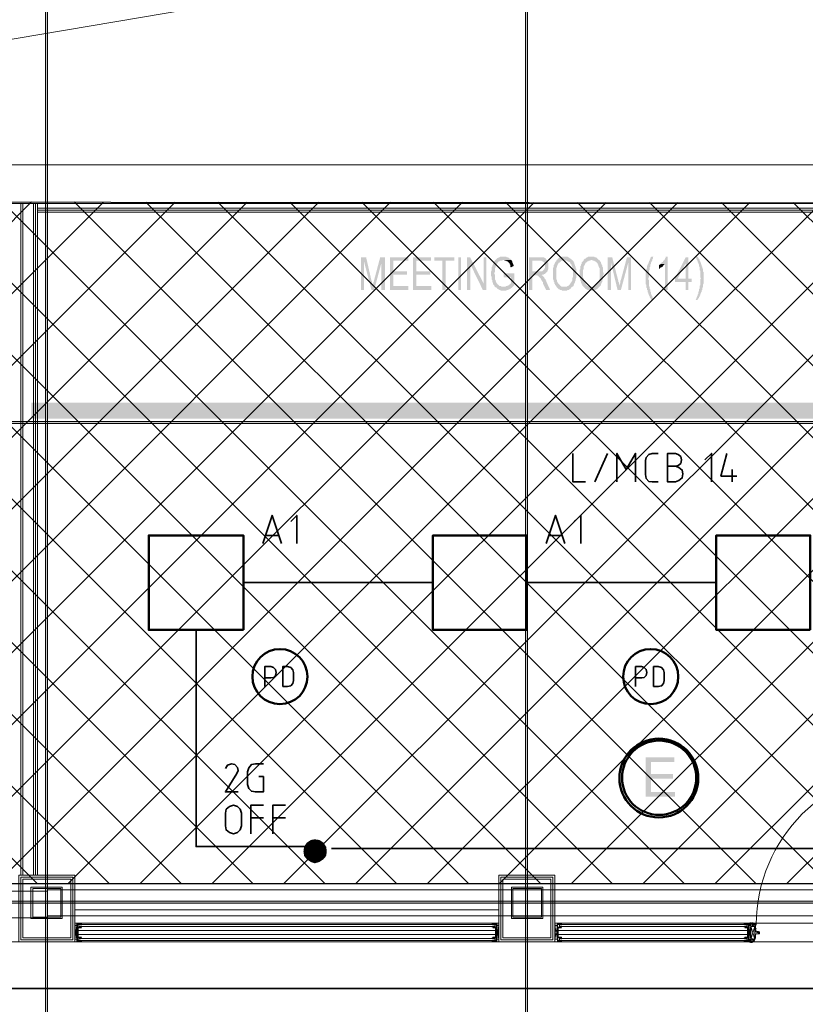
# Model space of a CAD drawing. Header units: millimetres. Extents: x 1.7 to 32.8, y 0.3 to 23.1.
# Tile 40 of 106: x 10.2 to 12.1, y 12.7 to 15.1. Entities that reach past the tile are written whole.
import ezdxf

# ---------------------------------------------------------------- set-up
doc = ezdxf.new("R2010")
doc.units = ezdxf.units.MM
doc.layers.add('PDF_Geometry', color=9, linetype='Continuous', true_color=0x808080)
doc.layers.add('PDF_Solid Fills', color=9, linetype='Continuous', true_color=0x808080)

msp = doc.modelspace()

# ---------------------------------------------------------------- hatches: boundary and pattern name
h = msp.add_hatch()
h.set_pattern_fill('ANSI37', color=256, scale=0.04)
h.paths.add_polyline_path([(8.2908, 12.9696), (8.2908, 14.6762), (14.5656, 14.6712), (14.5656, 12.9696)])
at = {"layer": 'PDF_Solid Fills', "transparency": 33554559}
for color, points in [(256, [(11.0207, 14.5362), (11.0074, 14.5362), (11.0074, 14.4545), (11.0157, 14.4545), (11.0157, 14.5245)]), (256, [(11.0207, 14.5362), (11.0157, 14.5245), (11.034, 14.4545), (11.0374, 14.4662), (11.0374, 14.4695), (11.0357, 14.4712), (11.0357, 14.4762), (11.034, 14.4779)]), (256, [(11.0674, 14.5362), (11.0557, 14.5362), (11.0407, 14.4795), (11.0407, 14.4762), (11.039, 14.4745), (11.039, 14.4695), (11.0374, 14.4679), (11.0374, 14.4662), (11.034, 14.4545), (11.0407, 14.4545), (11.059, 14.5229)]), (256, [(11.1257, 14.5362), (11.0807, 14.5362), (11.0807, 14.4545), (11.1257, 14.4545), (11.1257, 14.4645), (11.089, 14.4645), (11.089, 14.4929), (11.1224, 14.4929), (11.1224, 14.5012), (11.089, 14.5012), (11.089, 14.5279), (11.1257, 14.5279)]), (256, [(11.1824, 14.5362), (11.1374, 14.5362), (11.1374, 14.4545), (11.184, 14.4545), (11.184, 14.4645), (11.1457, 14.4645), (11.1457, 14.4929), (11.1807, 14.4929), (11.1807, 14.5012), (11.1457, 14.5012), (11.1457, 14.5279), (11.1824, 14.5279)]), (256, [(11.2407, 14.5362), (11.1907, 14.5362), (11.1907, 14.5279), (11.2107, 14.5279), (11.2107, 14.4545), (11.219, 14.4545), (11.219, 14.5279), (11.2407, 14.5279)]), (256, [(11.2807, 14.5362), (11.2724, 14.5362), (11.2724, 14.4545), (11.2807, 14.4545), (11.2807, 14.5195)]), (256, [(11.3207, 14.5362), (11.314, 14.5362), (11.314, 14.4712), (11.3124, 14.4545), (11.3207, 14.4545)]), (256, [(11.364, 14.5379), (11.3557, 14.5379), (11.354, 14.5362), (11.3524, 14.5362), (11.3507, 14.5345), (11.349, 14.5345), (11.3474, 14.5329), (11.3474, 14.5329), (11.3457, 14.5312), (11.344, 14.5295), (11.3424, 14.5295), (11.3424, 14.5279), (11.3407, 14.5262), (11.339, 14.5245), (11.339, 14.5212), (11.3373, 14.5195), (11.3373, 14.5179), (11.3373, 14.5179), (11.3357, 14.5145), (11.3357, 14.5129), (11.334, 14.5112), (11.334, 14.5029), (11.3324, 14.4995), (11.3324, 14.4912), (11.334, 14.4879), (11.334, 14.4812), (11.3357, 14.4795), (11.3357, 14.4745), (11.3373, 14.4729), (11.3373, 14.4695), (11.339, 14.4679), (11.3407, 14.4662), (11.3407, 14.4645), (11.3424, 14.4629), (11.344, 14.4612), (11.364, 14.4629), (11.359, 14.4629), (11.3574, 14.4645), (11.354, 14.4645), (11.3524, 14.4662), (11.3507, 14.4679), (11.349, 14.4679), (11.349, 14.4695), (11.3474, 14.4712), (11.3457, 14.4729), (11.3457, 14.4745), (11.344, 14.4779), (11.344, 14.4795), (11.3424, 14.4812), (11.3424, 14.4929), (11.3407, 14.4962), (11.3407, 14.4962), (11.3424, 14.4995), (11.3424, 14.5079), (11.344, 14.5112), (11.344, 14.5129), (11.344, 14.5145), (11.3457, 14.5162), (11.3474, 14.5195), (11.3474, 14.5212), (11.349, 14.5212), (11.349, 14.5229), (11.3507, 14.5245), (11.3524, 14.5262), (11.354, 14.5262), (11.3557, 14.5279), (11.3607, 14.5279), (11.3624, 14.5295), (11.384, 14.5295), (11.3824, 14.5312), (11.3807, 14.5329), (11.379, 14.5329), (11.3774, 14.5345), (11.3757, 14.5362), (11.3724, 14.5362), (11.3707, 14.5379), (11.3657, 14.5379)]), (256, [(11.384, 14.5295), (11.364, 14.5295), (11.3657, 14.5295), (11.3674, 14.5279), (11.3707, 14.5279), (11.3724, 14.5262), (11.374, 14.5262), (11.3757, 14.5245), (11.3757, 14.5245), (11.3774, 14.5229), (11.379, 14.5212), (11.379, 14.5195), (11.3807, 14.5179), (11.3807, 14.5129), (11.3824, 14.5112), (11.389, 14.5145), (11.389, 14.5179), (11.3874, 14.5195), (11.3874, 14.5212), (11.3857, 14.5245), (11.3857, 14.5262), (11.384, 14.5279), (11.384, 14.5279)]), (256, [(11.454, 14.5362), (11.4274, 14.5362), (11.4274, 14.4545), (11.4357, 14.4545), (11.4357, 14.4912), (11.459, 14.4912), (11.4607, 14.4929), (11.464, 14.4929), (11.4657, 14.4945), (11.4674, 14.4945), (11.469, 14.4962), (11.469, 14.4962), (11.4707, 14.4979), (11.4724, 14.4995), (11.4724, 14.4995), (11.4357, 14.5012), (11.4357, 14.5279), (11.454, 14.5279), (11.4724, 14.5295), (11.4707, 14.5312), (11.469, 14.5329), (11.469, 14.5345), (11.4657, 14.5345), (11.4657, 14.5362), (11.4557, 14.5362)]), (256, [(11.4724, 14.5295), (11.454, 14.5279), (11.459, 14.5279), (11.4607, 14.5262), (11.4624, 14.5262), (11.464, 14.5245), (11.464, 14.5245), (11.4657, 14.5229), (11.4674, 14.5212), (11.4674, 14.5095), (11.4657, 14.5062), (11.4657, 14.5062), (11.464, 14.5045), (11.4624, 14.5029), (11.4607, 14.5012), (11.4357, 14.5012), (11.4724, 14.4995), (11.474, 14.5012), (11.474, 14.5029), (11.4757, 14.5062), (11.4757, 14.5229), (11.474, 14.5245), (11.474, 14.5279)]), (256, [(11.4973, 14.5295), (11.4957, 14.5279), (11.4957, 14.5262), (11.494, 14.5262), (11.494, 14.5245), (11.4924, 14.5229), (11.4924, 14.5212), (11.4907, 14.5195), (11.4907, 14.5179), (11.489, 14.5162), (11.489, 14.5112), (11.4873, 14.5095), (11.4873, 14.4945), (11.4873, 14.4829), (11.489, 14.4795), (11.489, 14.4762), (11.4907, 14.4745), (11.4907, 14.4712), (11.4924, 14.4695), (11.4924, 14.4679), (11.494, 14.4662), (11.4957, 14.4645), (11.4957, 14.4629), (11.4973, 14.4612), (11.499, 14.4595), (11.5007, 14.4579), (11.5007, 14.4579), (11.5024, 14.4562), (11.504, 14.4562), (11.5057, 14.4545), (11.509, 14.4545), (11.5107, 14.4529), (11.5224, 14.4529), (11.524, 14.4545), (11.5273, 14.4545), (11.529, 14.4562), (11.529, 14.4562), (11.5307, 14.4579), (11.5324, 14.4579), (11.5324, 14.4595), (11.534, 14.4612), (11.5357, 14.4629), (11.509, 14.4629), (11.5073, 14.4645), (11.5057, 14.4645), (11.5057, 14.4662), (11.504, 14.4679), (11.5024, 14.4695), (11.5007, 14.4712), (11.5007, 14.4712), (11.499, 14.4729), (11.499, 14.4745), (11.4973, 14.4762), (11.4973, 14.4795), (11.4957, 14.4829), (11.4957, 14.5095), (11.4973, 14.5112), (11.4973, 14.5145), (11.499, 14.5162), (11.499, 14.5179), (11.5007, 14.5195), (11.5007, 14.5212), (11.5024, 14.5229), (11.504, 14.5229), (11.5057, 14.5245), (11.5073, 14.5262), (11.5073, 14.5262), (11.509, 14.5279), (11.5124, 14.5279), (11.514, 14.5295), (11.5157, 14.5295)]), (256, [(11.5157, 14.5379), (11.509, 14.5379), (11.5073, 14.5362), (11.504, 14.5362), (11.5024, 14.5345), (11.5007, 14.5329), (11.5007, 14.5329), (11.499, 14.5312), (11.4973, 14.5295), (11.5173, 14.5295), (11.519, 14.5279), (11.5224, 14.5279), (11.524, 14.5262), (11.5257, 14.5262), (11.5273, 14.5245), (11.529, 14.5245), (11.5307, 14.5229), (11.5307, 14.5212), (11.5324, 14.5195), (11.534, 14.5179), (11.534, 14.5145), (11.5357, 14.5129), (11.5357, 14.5079), (11.5373, 14.5045), (11.5373, 14.4862), (11.5357, 14.4845), (11.5357, 14.4779), (11.534, 14.4762), (11.534, 14.4745), (11.5324, 14.4729), (11.5307, 14.4712), (11.5307, 14.4695), (11.529, 14.4679), (11.5273, 14.4662), (11.5257, 14.4645), (11.524, 14.4645), (11.5224, 14.4629), (11.5157, 14.4629), (11.5373, 14.4629), (11.539, 14.4645), (11.539, 14.4662), (11.5407, 14.4695), (11.5407, 14.4712), (11.5424, 14.4729), (11.5424, 14.4745), (11.544, 14.4779), (11.544, 14.4812), (11.5457, 14.4845), (11.5457, 14.5079), (11.544, 14.5095), (11.544, 14.5129), (11.5424, 14.5162), (11.5424, 14.5179), (11.5424, 14.5179), (11.5407, 14.5195), (11.5407, 14.5229), (11.539, 14.5245), (11.539, 14.5262), (11.5373, 14.5279), (11.5357, 14.5295), (11.534, 14.5295), (11.534, 14.5312), (11.5324, 14.5329), (11.5307, 14.5329), (11.529, 14.5345), (11.5273, 14.5362), (11.5257, 14.5362), (11.524, 14.5379), (11.5173, 14.5379)]), (256, [(11.564, 14.5295), (11.564, 14.5279), (11.5623, 14.5262), (11.5623, 14.5262), (11.5607, 14.5245), (11.559, 14.5229), (11.559, 14.5195), (11.5574, 14.5179), (11.5574, 14.5162), (11.5557, 14.5129), (11.5557, 14.5062), (11.554, 14.5045), (11.554, 14.4945), (11.554, 14.4845), (11.5557, 14.4829), (11.5557, 14.4779), (11.5574, 14.4762), (11.5574, 14.4729), (11.559, 14.4712), (11.559, 14.4695), (11.5607, 14.4679), (11.5607, 14.4662), (11.5623, 14.4645), (11.564, 14.4629), (11.5657, 14.4612), (11.5674, 14.4595), (11.5674, 14.4579), (11.569, 14.4579), (11.5707, 14.4562), (11.5723, 14.4562), (11.574, 14.4545), (11.5774, 14.4545), (11.579, 14.4529), (11.589, 14.4529), (11.5907, 14.4545), (11.594, 14.4545), (11.5957, 14.4562), (11.5974, 14.4562), (11.599, 14.4579), (11.599, 14.4579), (11.6007, 14.4595), (11.6023, 14.4612), (11.604, 14.4629), (11.5774, 14.4629), (11.5757, 14.4645), (11.574, 14.4645), (11.5723, 14.4662), (11.5707, 14.4679), (11.569, 14.4695), (11.569, 14.4712), (11.569, 14.4712), (11.5674, 14.4729), (11.5657, 14.4745), (11.5657, 14.4762), (11.564, 14.4779), (11.564, 14.4845), (11.5623, 14.4862), (11.5623, 14.5045), (11.564, 14.5062), (11.564, 14.5129), (11.5657, 14.5145), (11.5657, 14.5162), (11.5674, 14.5179), (11.5674, 14.5195), (11.569, 14.5212), (11.569, 14.5229), (11.5707, 14.5229), (11.5723, 14.5245), (11.574, 14.5262), (11.5757, 14.5262), (11.5774, 14.5279), (11.5807, 14.5279), (11.5823, 14.5295), (11.584, 14.5295)]), (256, [(11.584, 14.5379), (11.5757, 14.5379), (11.574, 14.5362), (11.5723, 14.5362), (11.5707, 14.5345), (11.569, 14.5329), (11.5674, 14.5329), (11.5657, 14.5312), (11.564, 14.5295), (11.5857, 14.5295), (11.5874, 14.5279), (11.5907, 14.5279), (11.5923, 14.5262), (11.594, 14.5262), (11.594, 14.5245), (11.5957, 14.5245), (11.5974, 14.5229), (11.599, 14.5212), (11.599, 14.5195), (11.6007, 14.5179), (11.6007, 14.5145), (11.6023, 14.5129), (11.6023, 14.5112), (11.604, 14.5095), (11.604, 14.4812), (11.6023, 14.4795), (11.6023, 14.4762), (11.6007, 14.4745), (11.599, 14.4729), (11.599, 14.4712), (11.599, 14.4712), (11.5974, 14.4695), (11.5957, 14.4679), (11.594, 14.4662), (11.594, 14.4645), (11.5923, 14.4645), (11.5907, 14.4629), (11.584, 14.4629), (11.604, 14.4629), (11.6057, 14.4645), (11.6074, 14.4662), (11.6074, 14.4695), (11.609, 14.4712), (11.609, 14.4729), (11.609, 14.4729), (11.6107, 14.4745), (11.6107, 14.4795), (11.6123, 14.4812), (11.6123, 14.4912), (11.614, 14.4929), (11.614, 14.4979), (11.6123, 14.4995), (11.6123, 14.5112), (11.6107, 14.5129), (11.6107, 14.5162), (11.609, 14.5179), (11.609, 14.5195), (11.6074, 14.5229), (11.6074, 14.5245), (11.6057, 14.5262), (11.604, 14.5279), (11.604, 14.5295), (11.6023, 14.5295), (11.6007, 14.5312), (11.599, 14.5329), (11.599, 14.5329), (11.5974, 14.5345), (11.5957, 14.5362), (11.5923, 14.5362), (11.5907, 14.5379), (11.5857, 14.5379)]), (256, [(11.6357, 14.5362), (11.624, 14.5362), (11.624, 14.4545), (11.6323, 14.4545), (11.6323, 14.5245)]), (256, [(11.6357, 14.5362), (11.6323, 14.5245), (11.649, 14.4545), (11.654, 14.4662), (11.654, 14.4662), (11.6524, 14.4695), (11.6524, 14.4729), (11.6507, 14.4762), (11.6507, 14.4779)]), (256, [(11.6824, 14.5362), (11.6724, 14.5362), (11.6573, 14.4795), (11.6573, 14.4795), (11.6557, 14.4762), (11.6557, 14.4712), (11.654, 14.4695), (11.654, 14.4662), (11.649, 14.4545), (11.6573, 14.4545), (11.6757, 14.5229)]), (256, [(11.739, 14.5379), (11.734, 14.5379), (11.7323, 14.5362), (11.7307, 14.5345), (11.7307, 14.5329), (11.729, 14.5295), (11.729, 14.5279), (11.7273, 14.5262), (11.7273, 14.5245), (11.7257, 14.5212), (11.7257, 14.5195), (11.724, 14.5179), (11.724, 14.5162), (11.7224, 14.5145), (11.7224, 14.5095), (11.7224, 14.5095), (11.7207, 14.5062), (11.7207, 14.4995), (11.719, 14.4979), (11.719, 14.4845), (11.719, 14.4695), (11.7207, 14.4679), (11.7207, 14.4612), (11.7224, 14.4595), (11.7224, 14.4545), (11.724, 14.4545), (11.724, 14.4495), (11.7257, 14.4479), (11.7257, 14.4445), (11.7273, 14.4429), (11.7273, 14.4412), (11.729, 14.4395), (11.729, 14.4379), (11.7307, 14.4345), (11.7323, 14.4329), (11.7323, 14.4312), (11.734, 14.4295), (11.739, 14.4295), (11.7373, 14.4329), (11.7373, 14.4345), (11.7357, 14.4362), (11.7357, 14.4395), (11.734, 14.4412), (11.734, 14.4429), (11.7323, 14.4445), (11.7323, 14.4495), (11.7307, 14.4512), (11.7307, 14.4562), (11.729, 14.4579), (11.729, 14.4629), (11.7273, 14.4645), (11.7273, 14.4795), (11.7257, 14.4812), (11.7257, 14.4845), (11.7257, 14.4845), (11.7273, 14.4862), (11.7273, 14.5029), (11.729, 14.5045), (11.729, 14.5112), (11.7307, 14.5129), (11.7307, 14.5179), (11.7323, 14.5195), (11.7323, 14.5212), (11.7323, 14.5229), (11.734, 14.5245), (11.734, 14.5262), (11.7357, 14.5279), (11.7357, 14.5312), (11.7373, 14.5329), (11.7373, 14.5362)]), (256, [(11.774, 14.5379), (11.769, 14.5379), (11.769, 14.5345), (11.7674, 14.5329), (11.7674, 14.5312), (11.7657, 14.5295), (11.764, 14.5279), (11.7623, 14.5262), (11.7623, 14.5245), (11.7607, 14.5245), (11.759, 14.5229), (11.7574, 14.5212), (11.7557, 14.5195), (11.7674, 14.5195), (11.7674, 14.4545), (11.774, 14.4545)]), (256, [(11.8257, 14.5362), (11.819, 14.5362), (11.7923, 14.4829), (11.7923, 14.4745), (11.819, 14.4745), (11.819, 14.4545), (11.8257, 14.4545), (11.8257, 14.4745), (11.834, 14.4745), (11.834, 14.4829), (11.799, 14.4829), (11.819, 14.5212)]), (256, [(11.8257, 14.5362), (11.819, 14.5212), (11.819, 14.4829), (11.799, 14.4829), (11.8257, 14.4829)]), (256, [(11.849, 14.5379), (11.844, 14.5379), (11.8457, 14.5345), (11.8457, 14.5329), (11.8473, 14.5295), (11.849, 14.5279), (11.849, 14.5245), (11.8507, 14.5229), (11.8507, 14.5212), (11.8507, 14.5212), (11.8524, 14.5179), (11.8524, 14.5145), (11.854, 14.5112), (11.854, 14.5045), (11.854, 14.5045), (11.8557, 14.5029), (11.8557, 14.4862), (11.8573, 14.4845), (11.8573, 14.4845), (11.8557, 14.4812), (11.8557, 14.4662), (11.854, 14.4645), (11.854, 14.4579), (11.8524, 14.4562), (11.8524, 14.4512), (11.8507, 14.4495), (11.8507, 14.4445), (11.849, 14.4429), (11.849, 14.4412), (11.8473, 14.4379), (11.8473, 14.4362), (11.8457, 14.4345), (11.8457, 14.4329), (11.844, 14.4295), (11.849, 14.4295), (11.849, 14.4312), (11.8507, 14.4329), (11.8524, 14.4345), (11.8524, 14.4362), (11.854, 14.4379), (11.854, 14.4395), (11.8557, 14.4412), (11.8557, 14.4445), (11.8573, 14.4462), (11.8573, 14.4479), (11.859, 14.4495), (11.859, 14.4529), (11.8607, 14.4545), (11.8607, 14.4595), (11.8624, 14.4612), (11.8624, 14.4679), (11.864, 14.4712), (11.864, 14.4845), (11.864, 14.4995), (11.8624, 14.5012), (11.8624, 14.5079), (11.8607, 14.5095), (11.8607, 14.5129), (11.859, 14.5145), (11.859, 14.5179), (11.8573, 14.5195), (11.8573, 14.5229), (11.8557, 14.5245), (11.8557, 14.5262), (11.854, 14.5279), (11.854, 14.5295), (11.8524, 14.5329), (11.8507, 14.5345), (11.8507, 14.5362)]), (256, [(11.7557, 14.5195), (11.7557, 14.5179), (11.754, 14.5179), (11.7523, 14.5162), (11.7523, 14.5062), (11.7523, 14.5062), (11.754, 14.5079), (11.754, 14.5079), (11.7557, 14.5095), (11.7574, 14.5112), (11.759, 14.5112), (11.7607, 14.5129), (11.7623, 14.5129), (11.7623, 14.5145), (11.764, 14.5162), (11.7657, 14.5179), (11.7674, 14.5195)]), (256, [(11.3907, 14.4962), (11.364, 14.4962), (11.364, 14.4862), (11.3824, 14.4862), (11.3824, 14.4712), (11.3824, 14.4712), (11.3807, 14.4695), (11.379, 14.4695), (11.379, 14.4679), (11.3774, 14.4662), (11.374, 14.4662), (11.374, 14.4645), (11.3707, 14.4645), (11.369, 14.4629), (11.364, 14.4629), (11.344, 14.4612), (11.3457, 14.4612), (11.3474, 14.4595), (11.3474, 14.4579), (11.349, 14.4579), (11.3507, 14.4562), (11.3524, 14.4562), (11.354, 14.4545), (11.3557, 14.4545), (11.3574, 14.4529), (11.3707, 14.4529), (11.3724, 14.4545), (11.3757, 14.4545), (11.3774, 14.4562), (11.379, 14.4562), (11.3807, 14.4579), (11.3824, 14.4579), (11.3824, 14.4595), (11.384, 14.4595), (11.3857, 14.4612), (11.3874, 14.4629), (11.389, 14.4645), (11.3907, 14.4662)]), (256, [(11.459, 14.4912), (11.444, 14.4912), (11.449, 14.4912), (11.449, 14.4895), (11.4507, 14.4895), (11.4524, 14.4879), (11.4524, 14.4879), (11.454, 14.4862), (11.4557, 14.4845), (11.4574, 14.4829), (11.4574, 14.4812), (11.459, 14.4795), (11.459, 14.4779), (11.4607, 14.4762), (11.4624, 14.4745), (11.4624, 14.4712), (11.4707, 14.4545), (11.4807, 14.4545), (11.4707, 14.4762), (11.4707, 14.4779), (11.469, 14.4795), (11.469, 14.4812), (11.4674, 14.4829), (11.4657, 14.4845), (11.4657, 14.4862), (11.464, 14.4879), (11.464, 14.4879), (11.4624, 14.4895), (11.4607, 14.4912)]), (256, [(29.8551, 14.1229), (29.8551, 14.1262), (2.9827, 14.1262), (2.9827, 14.1212), (29.8551, 14.1212)]), (7, [(11.7907, 13.2863), (11.719, 13.2863), (11.719, 13.1879), (11.7923, 13.1879), (11.7923, 13.1996), (11.7323, 13.1996), (11.7323, 13.2329), (11.7874, 13.2329), (11.7874, 13.2446), (11.7323, 13.2446), (11.7323, 13.2746), (11.7907, 13.2746)]), (256, [(29.8551, 12.9229), (29.8551, 12.9263), (2.9827, 12.9263), (2.9827, 12.9212), (29.8551, 12.9212)])]:
    msp.add_hatch(color=color, dxfattribs=at).paths.add_polyline_path(points)

# ---------------------------------------------------------------- linework, layer by layer
msp.add_lwpolyline([(8.2908, 12.9696), (8.2908, 14.6762), (14.5656, 14.6712), (14.5656, 12.9696), (8.2908, 12.9696)])
at = {"layer": 'PDF_Geometry', "lineweight": 5}
for points in [[(10.2242, 22.9192), (10.2242, 22.8592), (10.219, 22.8592), (10.219, 22.9192), (10.219, 0.2783), (10.2242, 0.2783)], [(11.424, 22.9192), (11.424, 22.8592), (11.419, 22.8592), (11.419, 22.9192), (11.419, 0.2783), (11.424, 0.2783)], [(29.8551, 14.1229), (29.8551, 14.1262), (2.9827, 14.1262), (2.9827, 14.1212), (29.8551, 14.1212)], [(29.8551, 12.9229), (29.8551, 12.9263), (2.9827, 12.9263), (2.9827, 12.9212), (29.8551, 12.9212)]]:
    msp.add_lwpolyline(points, close=True, dxfattribs=at)
at = {"layer": 'PDF_Geometry', "lineweight": 18}
for points in [[(8.2908, 14.6762), (8.2908, 12.9696), (8.7307, 12.9696), (8.7307, 12.8713), (8.1824, 12.8713), (8.1824, 17.2778), (8.2908, 17.2778), (8.2908, 14.7679), (14.5656, 14.7679), (14.5656, 14.6712), (9.8258, 14.6712), (9.7258, 14.6762)], [(10.2923, 12.8246), (10.2923, 12.9913), (10.1523, 12.9913), (10.1523, 12.8246)], [(10.2874, 12.8296), (10.2874, 12.9862), (10.1574, 12.9862), (10.1574, 12.8296)], [(10.2824, 12.8346), (10.2824, 12.9813), (10.1624, 12.9813), (10.1624, 12.8346)], [(11.4924, 12.8246), (11.4924, 12.9913), (11.3524, 12.9913), (11.3524, 12.8246)], [(11.4873, 12.8296), (11.4873, 12.9862), (11.3574, 12.9862), (11.3574, 12.8296)], [(11.4824, 12.8346), (11.4824, 12.9813), (11.3624, 12.9813), (11.3624, 12.8346)], [(10.2607, 12.8829), (10.2607, 12.9613), (10.1824, 12.9613), (10.1824, 12.8829)], [(10.2573, 12.8863), (10.2573, 12.9579), (10.1873, 12.9579), (10.1873, 12.8863)], [(11.4624, 12.8829), (11.4624, 12.9613), (11.384, 12.9613), (11.384, 12.8829)], [(11.459, 12.8863), (11.459, 12.9579), (11.3874, 12.9579), (11.3874, 12.8863)], [(10.3025, 12.8663), (10.3025, 12.8629), (11.3424, 12.8629), (11.3424, 12.8663), (11.3424, 12.8679), (10.3025, 12.8679)], [(10.3056, 12.8646), (10.3056, 12.8629)], [(10.3074, 12.8646), (10.3074, 12.8629)], [(11.3373, 12.8646), (11.3373, 12.8629), (11.3373, 12.8613), (11.3373, 12.8629)], [(11.339, 12.8679), (11.339, 12.8696)], [(11.339, 12.8646), (11.339, 12.8629)], [(11.4924, 12.8713), (12.554, 12.8713)], [(11.5007, 12.8679), (11.504, 12.8679)], [(11.504, 12.8679), (11.504, 12.8696)], [(11.9723, 12.8663), (11.9723, 12.8679), (11.504, 12.8679), (11.504, 12.8663), (11.504, 12.8629), (11.9723, 12.8629)], [(11.509, 12.8613), (11.509, 12.8629)], [(11.9674, 12.8646), (11.9674, 12.8629), (11.9674, 12.8613), (11.9674, 12.8629)], [(11.969, 12.8679), (11.969, 12.8696)], [(11.969, 12.8646), (11.969, 12.8629)], [(11.974, 12.8679), (11.9723, 12.8679), (11.9757, 12.8679)], [(11.9923, 12.8313), (11.9823, 12.8629), (11.9923, 12.8629), (11.9823, 12.8313), (11.9773, 12.8646), (11.9773, 12.8313)], [(11.9873, 12.8663), (11.989, 12.8646), (11.9857, 12.8646), (11.9857, 12.8663), (11.9857, 12.8679), (11.9857, 12.8663), (11.9857, 12.8646), (11.9857, 12.8663), (11.9873, 12.8663), (11.9873, 12.8646)], [(11.9873, 12.8729), (11.9873, 12.8713)], [(11.9873, 12.8679), (11.9873, 12.8663)], [(11.989, 12.8713), (11.989, 12.8696)], [(11.989, 12.8679), (11.989, 12.8663)], [(11.999, 12.8496), (11.999, 12.8513)], [(10.3025, 12.8262), (10.3041, 12.8262), (10.3056, 12.8262), (10.3056, 12.8279), (10.3056, 12.8262), (10.3074, 12.8262), (10.3074, 12.8279), (10.309, 12.8279), (10.309, 12.8262), (10.2991, 12.8262)], [(10.2991, 12.8279), (10.2991, 12.8262)], [(10.3056, 12.8296), (10.3056, 12.8279)], [(11.3373, 12.8362), (11.3373, 12.8346), (11.3373, 12.8329), (11.3373, 12.8346)], [(11.3373, 12.8329), (11.3373, 12.8346), (11.3373, 12.8329), (11.3373, 12.8346)], [(11.3373, 12.8279), (11.3373, 12.8262)], [(11.339, 12.8296), (11.339, 12.8279)], [(11.3407, 12.8279), (11.3407, 12.8262)], [(11.504, 12.8279), (11.504, 12.8262)], [(11.5073, 12.8296), (11.5073, 12.8279)], [(11.9674, 12.8362), (11.9674, 12.8346), (11.9674, 12.8329), (11.9674, 12.8346)], [(11.9674, 12.8279), (11.9674, 12.8262)], [(11.969, 12.8296), (11.969, 12.8279)], [(11.9707, 12.8279), (11.9707, 12.8262)], [(11.9773, 12.8279), (11.9773, 12.8262)], [(11.9807, 12.8262), (11.9807, 12.8246), (11.979, 12.8246)], [(11.9873, 12.8279), (11.9873, 12.8262)], [(11.9873, 12.8246), (11.9873, 12.8262)], [(11.994, 12.8396), (11.994, 12.8429), (11.994, 12.8346)]]:
    msp.add_lwpolyline(points, close=True, dxfattribs=at)
for points in [[(16.4139, 16.0412), (16.6972, 16.0412), (16.6972, 14.8395), (15.1122, 14.8395), (15.1122, 12.8246), (14.0523, 12.8246), (8.8492, 12.8246), (7.7807, 12.8246), (7.7807, 12.5296), (7.5958, 12.5296), (7.5958, 12.5763), (7.7324, 12.5763), (7.7324, 13.0262), (7.7807, 13.0262), (7.7807, 12.9696)], [(8.2759, 14.7679), (14.5656, 15.8312)], [(10.1573, 12.9913), (10.1573, 14.6712)], [(10.1623, 12.9913), (10.1623, 14.6712)], [(10.1892, 12.9913), (10.1892, 14.6712)], [(10.1941, 12.9913), (10.1941, 14.6712)], [(10.1991, 12.9913), (10.1991, 14.6712)], [(10.1991, 14.6595), (12.6457, 14.6595)], [(10.1991, 14.6545), (12.6457, 14.6545)], [(10.1991, 14.6495), (12.6457, 14.6495)], [(8.7307, 12.9512), (10.2224, 12.9512)], [(10.2242, 12.9546), (12.624, 12.9546)], [(10.2923, 12.9046), (11.3524, 12.9046)], [(8.7307, 12.8846), (10.2224, 12.8846)], [(10.2242, 12.8896), (12.624, 12.8896)], [(10.2923, 12.8713), (11.3524, 12.8713)], [(10.3056, 12.8679), (10.3056, 12.8696), (10.3074, 12.8696), (10.3074, 12.8679), (10.309, 12.8679), (10.309, 12.8696), (10.2991, 12.8696), (10.3025, 12.8696), (10.2973, 12.8696), (10.2973, 12.8663), (10.2923, 12.8663)], [(10.2973, 12.8646), (10.2923, 12.8313), (10.2973, 12.8313), (10.2923, 12.8646), (10.2973, 12.8646), (10.2973, 12.8313), (10.2973, 12.8262), (10.3025, 12.8262), (10.3025, 12.8279)], [(10.2923, 12.8646), (10.2973, 12.8646), (10.2973, 12.8613), (10.2973, 12.8629)], [(10.2973, 12.8313), (10.2923, 12.8313), (10.2973, 12.8313), (10.2973, 12.8346), (10.2973, 12.8362), (10.2991, 12.8362), (10.2991, 12.8479), (10.2991, 12.8596), (10.2973, 12.8596)], [(10.2991, 12.8713), (10.2991, 12.8696), (10.2991, 12.8679), (10.3007, 12.8679), (10.3025, 12.8679), (10.3025, 12.8696), (10.3041, 12.8696), (10.3041, 12.8713), (10.3041, 12.8696), (10.3056, 12.8696), (10.3056, 12.8679), (10.3056, 12.8696), (10.3074, 12.8696), (10.3074, 12.8679), (10.3074, 12.8696), (10.3074, 12.8679), (10.3074, 12.8696), (10.3074, 12.8679)], [(10.309, 12.8613), (10.309, 12.8629), (10.3074, 12.8629), (10.3074, 12.8613), (10.3056, 12.8613), (10.2991, 12.8613), (10.2991, 12.8696), (10.3007, 12.8696), (10.3007, 12.8679), (10.3007, 12.8696)], [(10.3025, 12.8679), (10.3007, 12.8679), (10.3025, 12.8679)], [(10.309, 12.8596), (10.3007, 12.8596), (10.3007, 12.8479), (10.3007, 12.8362), (10.309, 12.8362)], [(10.3007, 12.8529), (11.344, 12.8529)], [(10.3025, 12.8713), (10.3025, 12.8696), (10.3025, 12.8679), (10.3041, 12.8679), (10.3041, 12.8696), (10.3041, 12.8679)], [(10.3056, 12.8696), (10.3056, 12.8679), (10.3056, 12.8696)], [(10.3056, 12.8629), (10.3056, 12.8613), (10.3074, 12.8613), (10.3074, 12.8629), (10.3074, 12.8613), (10.3074, 12.8629), (10.3074, 12.8613), (10.3074, 12.8629), (10.3074, 12.8613), (10.3074, 12.8629), (10.3074, 12.8613), (10.3074, 12.8629), (10.3074, 12.8613), (10.3056, 12.8613), (10.3056, 12.8629), (10.3056, 12.8646)], [(10.3056, 12.8613), (10.3056, 12.8629), (10.3056, 12.8613)], [(10.309, 12.8629), (10.309, 12.8646)], [(11.3357, 12.8679), (11.3357, 12.8696)], [(11.3357, 12.8629), (11.3357, 12.8613)], [(11.3373, 12.8713), (11.3373, 12.8696), (11.3373, 12.8679), (11.3373, 12.8696), (11.3373, 12.8679), (11.3373, 12.8696), (11.3373, 12.8679)], [(11.3373, 12.8613), (11.3373, 12.8629), (11.3373, 12.8613), (11.3373, 12.8629), (11.3373, 12.8613), (11.339, 12.8613), (11.339, 12.8629), (11.339, 12.8613), (11.3457, 12.8613), (11.3457, 12.8696), (11.344, 12.8696), (11.344, 12.8679), (11.3457, 12.8679), (11.3424, 12.8679), (11.3424, 12.8696), (11.3424, 12.8713), (11.3424, 12.8696)], [(11.3474, 12.8696), (11.3424, 12.8696), (11.3457, 12.8696), (11.3373, 12.8696), (11.339, 12.8696), (11.339, 12.8679), (11.339, 12.8696), (11.339, 12.8679), (11.339, 12.8696), (11.3407, 12.8696), (11.3407, 12.8679)], [(11.339, 12.8696), (11.3373, 12.8696)], [(11.339, 12.8629), (11.339, 12.8613), (11.3373, 12.8613), (11.3373, 12.8629), (11.3373, 12.8613), (11.3373, 12.8629), (11.3373, 12.8613), (11.339, 12.8613), (11.339, 12.8629), (11.339, 12.8646)], [(11.3474, 12.8646), (11.3524, 12.8313), (11.3474, 12.8313), (11.3474, 12.8646), (11.3524, 12.8646), (11.3474, 12.8313), (11.3474, 12.8262), (11.3424, 12.8262), (11.3457, 12.8262), (11.3373, 12.8262), (11.339, 12.8262), (11.3407, 12.8262), (11.3407, 12.8279), (11.3424, 12.8279), (11.3424, 12.8262), (11.3424, 12.8279), (11.3424, 12.8296), (11.3424, 12.8279), (11.3424, 12.8262), (11.3424, 12.8279), (11.3424, 12.8296)], [(11.3373, 12.8596), (11.344, 12.8596), (11.344, 12.8479), (11.344, 12.8362), (11.3373, 12.8362)], [(11.339, 12.8613), (11.339, 12.8629), (11.339, 12.8613)], [(11.3407, 12.8696), (11.3407, 12.8713), (11.3407, 12.8696), (11.3407, 12.8679), (11.3424, 12.8679), (11.3424, 12.8696), (11.3424, 12.8713)], [(11.3424, 12.8679), (11.344, 12.8679), (11.3424, 12.8679)], [(11.3457, 12.8713), (11.3457, 12.8696), (11.3474, 12.8696), (11.3474, 12.8663), (11.3524, 12.8663)], [(11.3474, 12.8313), (11.3524, 12.8313), (11.3474, 12.8313), (11.3474, 12.8346), (11.3474, 12.8362), (11.3457, 12.8362), (11.3457, 12.8479), (11.3457, 12.8596), (11.3474, 12.8596)], [(11.3524, 12.8646), (11.3474, 12.8646), (11.3474, 12.8613), (11.3474, 12.8629)], [(11.4924, 12.8646), (11.4924, 12.8313), (11.499, 12.8313), (11.499, 12.8646), (11.499, 12.8613), (11.499, 12.8696), (11.499, 12.8663), (11.494, 12.8663), (11.494, 12.8646), (11.499, 12.8646)], [(11.5007, 12.8279), (11.504, 12.8279), (11.5007, 12.8279), (11.499, 12.8279), (11.499, 12.8262), (11.499, 12.8313), (11.4924, 12.8646), (11.499, 12.8646), (11.4924, 12.8313)], [(11.5024, 12.8679), (11.5007, 12.8696), (11.5007, 12.8679), (11.5007, 12.8696), (11.499, 12.8696), (11.504, 12.8696), (11.499, 12.8696), (11.509, 12.8696), (11.5073, 12.8696), (11.5073, 12.8679), (11.5073, 12.8696), (11.5073, 12.8679), (11.5057, 12.8679), (11.5057, 12.8696), (11.5057, 12.8713), (11.5057, 12.8696)], [(11.509, 12.8613), (11.5073, 12.8613), (11.5073, 12.8629), (11.5073, 12.8613), (11.5073, 12.8629), (11.5073, 12.8613), (11.5073, 12.8629), (11.5073, 12.8613), (11.509, 12.8613), (11.5073, 12.8613), (11.5073, 12.8629), (11.5073, 12.8613), (11.5073, 12.8629), (11.5073, 12.8613), (11.5073, 12.8629), (11.5073, 12.8646), (11.5073, 12.8629), (11.5057, 12.8629), (11.5057, 12.8613), (11.499, 12.8613), (11.499, 12.8629)], [(11.509, 12.8596), (11.5007, 12.8596), (11.499, 12.8596)], [(11.5007, 12.8596), (11.5007, 12.8479), (11.5007, 12.8596)], [(11.5007, 12.8529), (11.974, 12.8529)], [(11.5024, 12.8696), (11.5024, 12.8679), (11.5024, 12.8696), (11.504, 12.8696), (11.504, 12.8713)], [(11.5057, 12.8629), (11.5057, 12.8646)], [(11.509, 12.8679), (11.509, 12.8696), (11.5073, 12.8696), (11.5073, 12.8679), (11.5073, 12.8696), (11.5073, 12.8679), (11.5073, 12.8696), (11.5073, 12.8679)], [(11.509, 12.8696), (11.509, 12.8679), (11.509, 12.8696)], [(11.509, 12.8629), (11.509, 12.8613), (11.509, 12.8629), (11.509, 12.8646)], [(11.9657, 12.8679), (11.9657, 12.8696)], [(11.9657, 12.8629), (11.9657, 12.8613)], [(11.9857, 12.8729), (11.9857, 12.8713), (11.9857, 12.8696), (11.9807, 12.8696), (11.9807, 12.8713), (11.979, 12.8713), (11.979, 12.8696), (11.9773, 12.8696), (11.9757, 12.8696), (11.9723, 12.8696), (11.974, 12.8696), (11.974, 12.8679), (11.974, 12.8696), (11.9757, 12.8696), (11.9757, 12.8613), (11.969, 12.8613), (11.969, 12.8629), (11.969, 12.8613), (11.9674, 12.8613), (11.9674, 12.8629), (11.9674, 12.8613), (11.9674, 12.8629), (11.9674, 12.8613)], [(11.9674, 12.8713), (11.9674, 12.8696), (11.9674, 12.8679), (11.9674, 12.8696), (11.9674, 12.8679), (11.9674, 12.8696), (11.9674, 12.8679)], [(11.9723, 12.8696), (11.9773, 12.8696), (11.9674, 12.8696), (11.969, 12.8696), (11.969, 12.8679), (11.969, 12.8696), (11.969, 12.8679), (11.969, 12.8696), (11.9707, 12.8696), (11.9707, 12.8679)], [(11.969, 12.8696), (11.9674, 12.8696)], [(11.969, 12.8629), (11.969, 12.8613), (11.9674, 12.8613), (11.9674, 12.8629), (11.9674, 12.8613), (11.9674, 12.8629), (11.9674, 12.8613), (11.969, 12.8613), (11.969, 12.8629), (11.969, 12.8646)], [(11.9674, 12.8596), (11.974, 12.8596), (11.974, 12.8479), (11.974, 12.8362), (11.9674, 12.8362)], [(11.969, 12.8613), (11.969, 12.8629), (11.969, 12.8613)], [(11.9707, 12.8696), (11.9707, 12.8713), (11.9707, 12.8696), (11.9707, 12.8679), (11.9723, 12.8679), (11.9723, 12.8696), (11.9723, 12.8713), (11.9723, 12.8696), (11.9723, 12.8713)], [(11.9773, 12.8296), (11.9773, 12.8262), (11.9823, 12.8262), (11.9773, 12.8296), (11.9823, 12.8296), (11.9773, 12.8262), (11.9773, 12.8346), (11.9773, 12.8362), (11.9757, 12.8362), (11.9757, 12.8479), (11.9757, 12.8596), (11.9773, 12.8596)], [(11.9823, 12.8729), (11.9823, 12.8713), (11.9773, 12.8696), (11.9823, 12.8696), (11.9773, 12.8663), (11.9823, 12.8663), (11.9773, 12.8696), (11.9773, 12.8663)], [(11.9773, 12.8629), (11.9773, 12.8613), (11.9773, 12.8696), (11.9773, 12.8713)], [(11.9773, 12.8313), (11.9823, 12.8646), (11.9823, 12.8313)], [(11.9773, 12.8646), (11.9823, 12.8646)], [(11.979, 12.8696), (11.9807, 12.8696), (11.979, 12.8696)], [(11.9807, 12.8713), (11.9807, 12.8729)], [(11.9823, 12.8713), (11.9823, 12.8696), (11.9823, 12.8663)], [(11.9823, 12.8713), (11.9857, 12.8713), (11.9823, 12.8713)], [(11.9857, 12.8696), (11.984, 12.8696), (11.984, 12.8713)], [(11.994, 12.8713), (11.994, 12.8696), (11.9907, 12.8696), (11.9907, 12.8713), (11.9907, 12.8696), (11.9907, 12.8679), (11.989, 12.8679), (11.989, 12.8696), (11.989, 12.8713), (11.989, 12.8696), (11.9857, 12.8713), (11.9857, 12.8696), (11.9873, 12.8696), (11.9873, 12.8713), (11.9873, 12.8729)], [(11.9873, 12.8679), (11.9873, 12.8663), (11.9873, 12.8646), (11.9873, 12.8663), (11.9873, 12.8696), (11.9873, 12.8713)], [(11.989, 12.8696), (11.989, 12.8713)], [(11.989, 12.8663), (11.989, 12.8679)], [(11.994, 12.8546), (11.994, 12.8563), (11.994, 12.8546), (11.994, 12.8529), (11.994, 12.8513), (11.994, 12.8529), (11.994, 12.8513), (11.9923, 12.8513), (11.9923, 12.8663), (11.9923, 12.8679), (11.9923, 12.8696), (11.9923, 12.8679), (11.9907, 12.8679), (11.9907, 12.8663), (11.9907, 12.8679), (11.9907, 12.8696)], [(11.9923, 12.8629), (11.9923, 12.8313)], [(11.994, 12.8679), (11.994, 12.8663), (11.994, 12.8679), (11.994, 12.8696)], [(11.994, 12.8663), (11.994, 12.8646), (11.994, 12.8579), (11.994, 12.8596), (11.994, 12.8579), (11.994, 12.8563)], [(11.994, 12.8579), (11.994, 12.8563), (11.994, 12.8579), (11.994, 12.8596)], [(12.0007, 12.8479), (12.0007, 12.8496), (12.0007, 12.8513), (12.0007, 12.8496), (11.9973, 12.8496), (11.994, 12.8496), (11.994, 12.8513)], [(11.9957, 12.8696), (11.9957, 12.8663)], [(11.9957, 12.8579), (11.9957, 12.8563)], [(11.9957, 12.8513), (11.9957, 12.8529)], [(11.999, 12.8513), (11.999, 12.8496), (11.999, 12.8513), (11.999, 12.8496), (11.999, 12.8513), (11.999, 12.8496), (12.0007, 12.8496)], [(12.0023, 12.8496), (12.004, 12.8479), (12.0023, 12.8462), (12.0007, 12.8446), (12.004, 12.8446), (12.004, 12.8496), (12.0007, 12.8496), (12.0007, 12.8513)], [(10.3041, 12.8279), (10.3041, 12.8262), (10.3041, 12.8279), (10.3025, 12.8279), (10.3025, 12.8296), (10.3025, 12.8279), (10.3025, 12.8296), (10.3025, 12.8329), (11.3424, 12.8329), (11.3424, 12.8296), (11.3424, 12.8279), (10.3025, 12.8279), (10.3007, 12.8279), (10.2991, 12.8279), (10.2991, 12.8346), (10.3056, 12.8346)], [(10.2991, 12.8296), (10.2991, 12.8279), (10.3007, 12.8279), (10.3007, 12.8296)], [(10.3007, 12.8429), (11.344, 12.8429)], [(10.3025, 12.8279), (10.3007, 12.8279), (10.3025, 12.8279)], [(10.3025, 12.8262), (10.3025, 12.8279), (10.3025, 12.8296)], [(10.3041, 12.8279), (10.3041, 12.8262), (10.3041, 12.8279)], [(10.3056, 12.8362), (10.3056, 12.8346), (10.3056, 12.8329), (10.3056, 12.8346), (10.3074, 12.8346), (10.3074, 12.8329), (10.3074, 12.8346), (10.3074, 12.8329), (10.3074, 12.8346), (10.3074, 12.8329), (10.3074, 12.8346), (10.3056, 12.8346), (10.3056, 12.8329), (10.3056, 12.8346), (10.3074, 12.8346), (10.3074, 12.8329), (10.3074, 12.8346), (10.3074, 12.8329), (10.3074, 12.8346), (10.3074, 12.8329)], [(10.3056, 12.8329), (10.3056, 12.8346), (10.3056, 12.8329)], [(10.3074, 12.8279), (10.3056, 12.8279), (10.3056, 12.8296)], [(10.3074, 12.8362), (10.3074, 12.8346), (10.3074, 12.8329), (10.309, 12.8329), (10.309, 12.8346), (10.309, 12.8329)], [(11.3357, 12.8329), (11.3357, 12.8346)], [(11.3357, 12.8279), (11.3357, 12.8262)], [(11.339, 12.8362), (11.339, 12.8346), (11.339, 12.8329), (11.339, 12.8346), (11.339, 12.8329), (11.339, 12.8346), (11.339, 12.8329), (11.339, 12.8346), (11.3373, 12.8346), (11.3373, 12.8329), (11.3373, 12.8346), (11.339, 12.8346), (11.3457, 12.8346), (11.3457, 12.8279), (11.3424, 12.8279)], [(11.3373, 12.8346), (11.3373, 12.8329), (11.3373, 12.8346), (11.3373, 12.8329)], [(11.339, 12.8346), (11.3373, 12.8346)], [(11.3373, 12.8279), (11.3373, 12.8296)], [(11.3373, 12.8279), (11.339, 12.8279)], [(11.339, 12.8329), (11.339, 12.8346), (11.339, 12.8329)], [(11.339, 12.8279), (11.339, 12.8296)], [(11.339, 12.8279), (11.339, 12.8296)], [(11.339, 12.8262), (11.339, 12.8279), (11.339, 12.8262)], [(11.3407, 12.8262), (11.3407, 12.8279)], [(11.3424, 12.8279), (11.344, 12.8279), (11.3424, 12.8279)], [(11.3457, 12.8262), (11.3457, 12.8279), (11.344, 12.8279), (11.344, 12.8296)], [(11.344, 12.8279), (11.3457, 12.8279), (11.3457, 12.8262), (11.3474, 12.8262)], [(11.494, 12.8313), (11.499, 12.8313), (11.494, 12.8313)], [(11.5073, 12.8329), (11.5073, 12.8346), (11.5073, 12.8329), (11.5073, 12.8346), (11.5073, 12.8329), (11.5073, 12.8346), (11.509, 12.8346), (11.509, 12.8329), (11.509, 12.8346), (11.509, 12.8329), (11.509, 12.8346), (11.509, 12.8362), (11.5007, 12.8362), (11.499, 12.8362), (11.499, 12.8346), (11.5057, 12.8346)], [(11.499, 12.8279), (11.499, 12.8346), (11.499, 12.8313)], [(11.5057, 12.8262), (11.5057, 12.8279), (11.5057, 12.8262), (11.5057, 12.8279), (11.5073, 12.8279), (11.5073, 12.8262), (11.509, 12.8262), (11.499, 12.8262), (11.504, 12.8262), (11.499, 12.8262)], [(11.5007, 12.8362), (11.5007, 12.8479), (11.5007, 12.8362)], [(11.5007, 12.8429), (11.974, 12.8429)], [(11.5007, 12.8296), (11.5007, 12.8279), (11.5024, 12.8279), (11.5024, 12.8296), (11.5024, 12.8279), (11.504, 12.8279), (11.504, 12.8262), (11.504, 12.8279), (11.504, 12.8296)], [(11.9723, 12.8279), (11.974, 12.8279), (11.974, 12.8296), (11.974, 12.8279), (11.9757, 12.8279), (11.9723, 12.8279), (11.9723, 12.8262), (11.9723, 12.8279), (11.9723, 12.8296), (11.9723, 12.8279), (11.504, 12.8279), (11.504, 12.8296), (11.504, 12.8329), (11.9723, 12.8329), (11.9723, 12.8296)], [(11.504, 12.8262), (11.504, 12.8279)], [(11.5057, 12.8329), (11.5057, 12.8346), (11.5057, 12.8329), (11.5073, 12.8329), (11.5073, 12.8346), (11.5073, 12.8362)], [(11.509, 12.8346), (11.5073, 12.8346), (11.5073, 12.8329), (11.5073, 12.8346), (11.5073, 12.8329), (11.5073, 12.8346), (11.5073, 12.8329), (11.5073, 12.8346), (11.509, 12.8346), (11.509, 12.8329)], [(11.509, 12.8296), (11.509, 12.8279), (11.5073, 12.8279), (11.5073, 12.8296)], [(11.509, 12.8262), (11.509, 12.8279), (11.509, 12.8262)], [(11.9657, 12.8329), (11.9657, 12.8346)], [(11.9657, 12.8279), (11.9657, 12.8262)], [(11.969, 12.8362), (11.969, 12.8346), (11.969, 12.8329), (11.969, 12.8346), (11.969, 12.8329), (11.969, 12.8346), (11.969, 12.8329), (11.969, 12.8346), (11.9674, 12.8346), (11.9674, 12.8329), (11.9674, 12.8346), (11.969, 12.8346), (11.9674, 12.8346), (11.9674, 12.8329), (11.9674, 12.8346), (11.9674, 12.8329), (11.9674, 12.8346), (11.9674, 12.8329), (11.9674, 12.8346), (11.9674, 12.8329)], [(11.9674, 12.8279), (11.9674, 12.8296)], [(11.9757, 12.8262), (11.9757, 12.8279), (11.974, 12.8279), (11.9723, 12.8279), (11.9723, 12.8262), (11.9773, 12.8262), (11.9674, 12.8262), (11.969, 12.8262), (11.9707, 12.8262), (11.9707, 12.8279), (11.9723, 12.8279), (11.9723, 12.8262), (11.9757, 12.8262), (11.9773, 12.8262), (11.979, 12.8262), (11.979, 12.8279), (11.979, 12.8262), (11.979, 12.8246)], [(11.9674, 12.8279), (11.969, 12.8279)], [(11.969, 12.8329), (11.969, 12.8346), (11.969, 12.8329)], [(11.9757, 12.8279), (11.9757, 12.8346), (11.969, 12.8346)], [(11.969, 12.8279), (11.969, 12.8296)], [(11.969, 12.8279), (11.969, 12.8296)], [(11.969, 12.8262), (11.969, 12.8279), (11.969, 12.8262)], [(11.9707, 12.8262), (11.9707, 12.8279)], [(11.9823, 12.8296), (11.9823, 12.8262), (11.9823, 12.8246), (11.9807, 12.8246), (11.9823, 12.8246), (11.9823, 12.8229), (11.9823, 12.8246)], [(11.9807, 12.8246), (11.9807, 12.8262), (11.9857, 12.8262), (11.984, 12.8262), (11.984, 12.8279)], [(11.9857, 12.8329), (11.9857, 12.8313), (11.9857, 12.8296), (11.9857, 12.8313), (11.9873, 12.8313), (11.9873, 12.8296), (11.989, 12.8313), (11.989, 12.8296), (11.989, 12.8313)], [(11.9857, 12.8313), (11.9857, 12.8296), (11.9857, 12.8313)], [(11.9857, 12.8296), (11.9857, 12.8313), (11.9873, 12.8313), (11.9873, 12.8296), (11.9873, 12.8279)], [(11.9857, 12.8246), (11.9857, 12.8262), (11.9857, 12.8246)], [(11.9873, 12.8313), (11.9873, 12.8329)], [(11.9907, 12.8262), (11.9907, 12.8279), (11.9907, 12.8262), (11.994, 12.8346), (11.9907, 12.8279), (11.989, 12.8279), (11.989, 12.8262), (11.989, 12.8279), (11.989, 12.8262), (11.989, 12.8279), (11.989, 12.8262), (11.989, 12.8279)], [(11.9907, 12.8279), (11.9907, 12.8296), (11.9907, 12.8313)], [(11.9923, 12.8429), (11.9923, 12.8446)], [(11.994, 12.8429), (11.9923, 12.8429), (11.994, 12.8429)], [(11.9923, 12.8396), (11.994, 12.8396), (11.9923, 12.8396), (11.9923, 12.8413)], [(11.9957, 12.8446), (11.994, 12.8429), (11.9957, 12.8446)], [(11.9957, 12.8496), (11.999, 12.8496), (11.9973, 12.8496), (11.9973, 12.8479), (12.0007, 12.8479), (12.0023, 12.8496), (12.0023, 12.8479)], [(12.0007, 12.8446), (11.9957, 12.8446), (12.0007, 12.8446)], [(11.9773, 12.8246), (11.9807, 12.8229)], [(11.9823, 12.8229), (11.9857, 12.8229), (11.9823, 12.8229)], [(11.9857, 12.8229), (11.9857, 12.8246), (11.9857, 12.8229), (11.989, 12.8246)]]:
    msp.add_lwpolyline(points, dxfattribs=at)
at = {"layer": 'PDF_Geometry', "color": 7, "lineweight": 35}
for points in [[(12.5557, 14.1479), (12.5507, 13.0579), (10.934, 13.0579)], [(11.5373, 14.0462), (11.5373, 13.9746), (11.569, 13.9746)], [(11.5923, 13.9746), (11.624, 14.0462)], [(11.6473, 13.9746), (11.6473, 14.0462), (11.6707, 14.0062), (11.694, 14.0462), (11.694, 13.9746)], [(11.7507, 13.9746), (11.7357, 13.9746), (11.7273, 13.9762), (11.7207, 13.9829), (11.719, 13.9929), (11.719, 14.0279), (11.7207, 14.0362), (11.7273, 14.0429), (11.7357, 14.0462), (11.7507, 14.0462)], [(11.794, 14.0145), (11.8007, 14.0162), (11.8074, 14.0212), (11.809, 14.0296), (11.8074, 14.0379), (11.8007, 14.0429), (11.794, 14.0462), (11.774, 14.0462), (11.774, 13.9746), (11.794, 13.9746), (11.8023, 13.9779), (11.8107, 13.9846), (11.8123, 13.9946), (11.8107, 14.0045), (11.8023, 14.0112), (11.794, 14.0145), (11.774, 14.0145)], [(11.884, 13.9746), (11.884, 14.0462), (11.8673, 14.0296)], [(11.9223, 14.0462), (11.9073, 13.9895), (11.9474, 13.9895)], [(11.9357, 14.0062), (11.9357, 13.9746)], [(10.7624, 13.8212), (10.7857, 13.8912), (10.809, 13.8212)], [(10.8474, 13.8212), (10.8474, 13.8912), (10.8324, 13.8762)], [(11.4707, 13.8212), (11.494, 13.8912), (11.5173, 13.8212)], [(11.5574, 13.8212), (11.5574, 13.8912), (11.5407, 13.8762)], [(10.8024, 13.8412), (10.7691, 13.8412)], [(11.5107, 13.8412), (11.4774, 13.8412)], [(6.8341, 13.8112), (6.8341, 12.7079), (25.8219, 12.7079), (25.8219, 13.1713)], [(10.714, 13.7229), (11.1874, 13.7229)], [(11.4223, 13.7229), (11.8957, 13.7229)], [(10.8924, 13.0629), (10.5957, 13.0629), (10.5957, 13.6046)], [(10.7674, 13.4629), (10.7674, 13.5129), (10.7824, 13.5129), (10.789, 13.5112), (10.7941, 13.5062), (10.7957, 13.4979), (10.7941, 13.4912), (10.789, 13.4862), (10.7824, 13.4846), (10.7674, 13.4846)], [(11.694, 13.4629), (11.694, 13.5129), (11.709, 13.5129), (11.7157, 13.5112), (11.7207, 13.5062), (11.7224, 13.4979), (11.7207, 13.4912), (11.7157, 13.4862), (11.709, 13.4846), (11.694, 13.4846)], [(10.7007, 13.1996), (10.669, 13.1996), (10.6974, 13.2462), (10.7007, 13.2529), (10.6991, 13.2612), (10.6924, 13.2679), (10.684, 13.2696), (10.6741, 13.2663), (10.669, 13.2579)], [(10.7524, 13.2379), (10.764, 13.2379), (10.764, 13.1996), (10.744, 13.1996), (10.734, 13.2013), (10.7274, 13.2079), (10.724, 13.2179), (10.724, 13.2496), (10.7274, 13.2596), (10.734, 13.2679), (10.744, 13.2696), (10.764, 13.2696)], [(10.7324, 13.0946), (10.7324, 13.1662), (10.764, 13.1662)], [(10.7874, 13.0946), (10.7874, 13.1662), (10.819, 13.1662)], [(10.7324, 13.1346), (10.764, 13.1346)], [(10.7874, 13.1346), (10.819, 13.1346)]]:
    msp.add_lwpolyline(points, dxfattribs=at)
at = {"layer": 'PDF_Geometry', "color": 3, "lineweight": 50}
for points in [[(10.714, 13.6046), (10.714, 13.8412), (10.4774, 13.8412), (10.4774, 13.6046)], [(11.4223, 13.6046), (11.4223, 13.8412), (11.1874, 13.8412), (11.1874, 13.6046)], [(12.1307, 13.6046), (12.1307, 13.8412), (11.8957, 13.8412), (11.8957, 13.6046)]]:
    msp.add_lwpolyline(points, close=True, dxfattribs=at)
at = {"layer": 'PDF_Geometry', "color": 7, "lineweight": 35}
for points in [[(10.8124, 13.4629), (10.824, 13.4629), (10.8324, 13.4646), (10.8374, 13.4712), (10.839, 13.4779), (10.839, 13.4979), (10.8374, 13.5046), (10.8324, 13.5112), (10.824, 13.5129), (10.8124, 13.5129)], [(11.739, 13.4629), (11.7507, 13.4629), (11.759, 13.4646), (11.764, 13.4712), (11.7657, 13.4779), (11.7657, 13.4979), (11.764, 13.5046), (11.759, 13.5112), (11.7507, 13.5129), (11.739, 13.5129)], [(10.7091, 13.1146), (10.7057, 13.1046), (10.6991, 13.0979), (10.6891, 13.0946), (10.679, 13.0979), (10.6707, 13.1046), (10.669, 13.1146), (10.669, 13.1462), (10.6707, 13.1562), (10.679, 13.1629), (10.6891, 13.1662), (10.6991, 13.1629), (10.7057, 13.1562), (10.7091, 13.1462)]]:
    msp.add_lwpolyline(points, close=True, dxfattribs=at)
at = {"layer": 'PDF_Geometry', "lineweight": 18}
msp.add_lwpolyline([(12.3707, 13.2596), (12.3707, 12.8679), (12.3873, 12.8679), (12.3873, 13.2596, 0.412746), (11.9957, 12.8679)], format="xyb", dxfattribs=at)
at = {"layer": 'PDF_Geometry', "color": 3, "lineweight": 50}
for centre in [(10.8052, 13.4881), (11.7318, 13.4881)]:
    msp.add_circle(centre, 0.0688, dxfattribs=at)
at = {"layer": 'PDF_Geometry', "color": 4, "lineweight": 50}
for centre, radius in [((11.7521, 13.2344), 0.0985), ((11.7529, 13.2351), 0.0928)]:
    msp.add_circle(centre, radius, dxfattribs=at)
at = {"layer": 'PDF_Solid Fills', "lineweight": 5, "transparency": 33554559}
for points in [[(10.219, 0.2783), (10.2242, 0.2783), (10.219, 22.9192), (10.2242, 22.9192)], [(11.419, 0.2783), (11.424, 0.2783), (11.419, 22.9192), (11.424, 22.9192)]]:
    msp.add_solid(points, dxfattribs=at)
at = {"layer": 'PDF_Solid Fills', "lineweight": 18, "transparency": 33554559}
for points in [[(11.0674, 14.5362), (11.059, 14.5229), (11.0674, 14.4545), (11.059, 14.4545)], [(11.2574, 14.4545), (11.2574, 14.5362), (11.2507, 14.4545), (11.2507, 14.5362)], [(11.2807, 14.5362), (11.2807, 14.5195), (11.314, 14.4712), (11.3124, 14.4545)], [(11.6824, 14.5362), (11.6757, 14.5229), (11.6824, 14.4545), (11.6757, 14.4545)]]:
    msp.add_solid(points, dxfattribs=at)
at = {"layer": 'PDF_Solid Fills', "color": 3, "lineweight": 35, "transparency": 33554559}
for points in [[(10.184, 14.1729), (10.184, 14.1329), (12.5673, 14.1729)], [(10.184, 14.1329), (12.5673, 14.1729), (12.5673, 14.1329)]]:
    msp.add_solid(points, dxfattribs=at)
at = {"layer": 'PDF_Solid Fills', "color": 7, "lineweight": 35, "transparency": 33554559}
for points in [[(10.8724, 13.0729), (10.8657, 13.0629), (10.8924, 13.0512)], [(10.8824, 13.0796), (10.8724, 13.0729), (10.8924, 13.0512)], [(10.8924, 13.0812), (10.8824, 13.0796), (10.8924, 13.0512)], [(10.904, 13.0796), (10.8924, 13.0812), (10.8924, 13.0512)], [(10.914, 13.0729), (10.904, 13.0796), (10.8924, 13.0512)], [(10.9207, 13.0629), (10.914, 13.0729), (10.8924, 13.0512)], [(10.8657, 13.0629), (10.864, 13.0512), (10.8924, 13.0512)], [(10.864, 13.0512), (10.8657, 13.0396), (10.8924, 13.0512)], [(10.8657, 13.0396), (10.8724, 13.0313), (10.8924, 13.0512)], [(10.8724, 13.0313), (10.8824, 13.0246), (10.8924, 13.0512)], [(10.8824, 13.0246), (10.8924, 13.0213), (10.8924, 13.0512)], [(10.9224, 13.0512), (10.9207, 13.0629), (10.8924, 13.0512)], [(10.8924, 13.0213), (10.904, 13.0246), (10.8924, 13.0512)], [(10.904, 13.0246), (10.914, 13.0313), (10.8924, 13.0512)], [(10.914, 13.0313), (10.9207, 13.0396), (10.8924, 13.0512)], [(10.9207, 13.0396), (10.9224, 13.0512), (10.8924, 13.0512)]]:
    msp.add_solid(points, dxfattribs=at)

doc.saveas('drawing.dxf')
